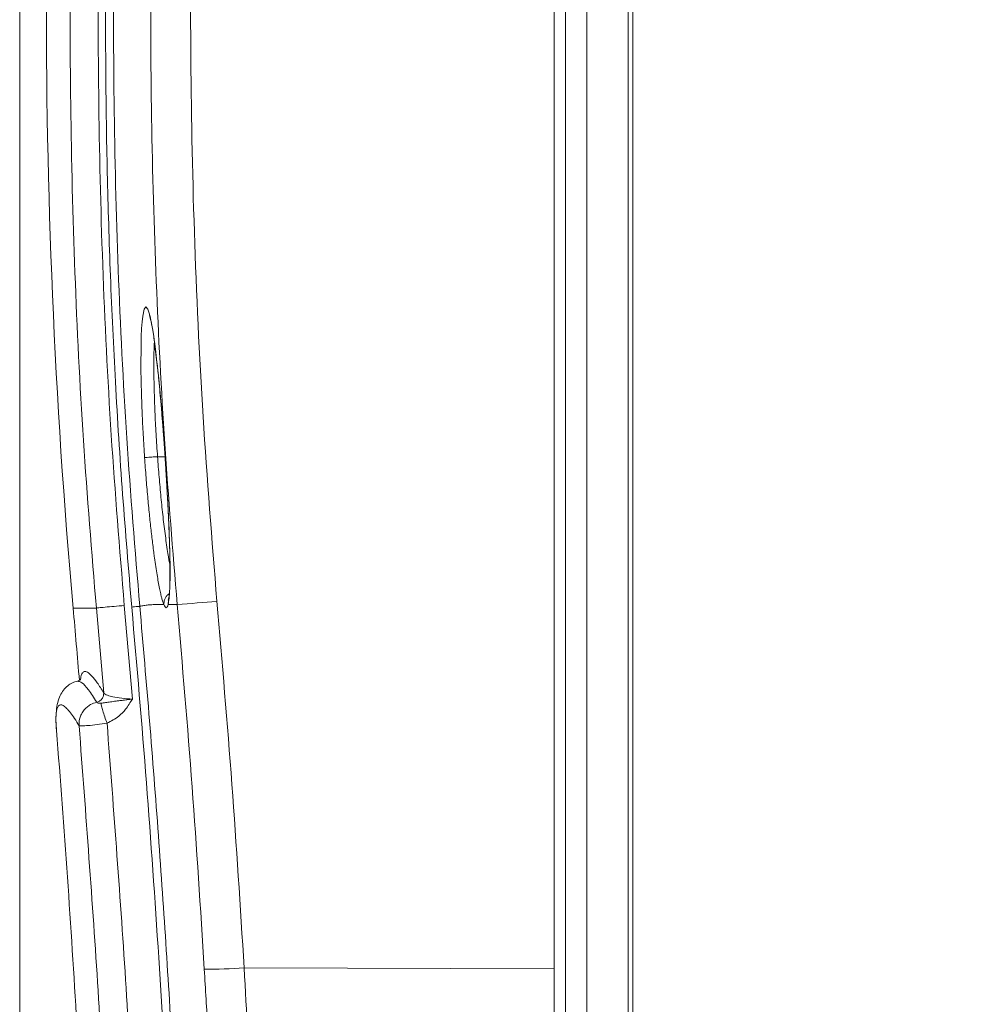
# Model space of a CAD drawing. Header units: millimetres. Extents: x 0 to 594, y 0 to 420.
# Tile 59 of 76: x 247 to 289, y 280 to 324. Entities that reach past the tile are written whole.
import ezdxf

# ---------------------------------------------------------------- set-up
doc = ezdxf.new("R2010")
doc.units = ezdxf.units.MM
doc.styles.add('SLDTEXTSTYLE1', font='TXT', dxfattribs={"width": 0.605})
doc.dimstyles.new('SLDDIMSTYLE1', dxfattribs={"dimtxt": 2.568319, "dimasz": 3.3, "dimexe": 0, "dimexo": 0.0625, "dimgap": 0.64208, "dimtad": 1, "dimdec": 0, "dimlfac": 5, "dimrnd": 1e-09, "dimzin": 12, "dimdsep": 46, "dimtxsty": 'SLDTEXTSTYLE1', "dimsah": 1, "dimcen": 0.09, "dimadec": 0, "dimazin": 3, "dimtfac": 1, "dimtdec": 1, "dimtofl": 0, "dimtmove": 0, "dimatfit": 3, "dimfxl": 1, "dimfrac": 2, "dimtolj": 1, "dimtzin": 12, "dimarcsym": 0})

# ---------------------------------------------------------------- blocks, each defined once
blk = doc.blocks.new('_D_6')
at = {"color": 7, "linetype": 'Continuous', "lineweight": 0}
for p, q in [((330.793, 371.409), (330.793, 208.509)), ((246.705, 326.965), (246.705, 208.509)), ((284.585, 214.042), (283.997, 214.042)), ((283.997, 214.042), (283.997, 210.097)), ((292.914, 214.042), (293.502, 214.042)), ((293.502, 214.042), (293.502, 210.097)), ((283.997, 210.097), (284.585, 210.097)), ((293.502, 210.097), (292.914, 210.097)), ((246.705, 209.509), (330.793, 209.509))]:
    blk.add_line(p, q, dxfattribs=at)
for points in [[(246.705, 209.509), (250.005, 209.009), (250.005, 210.009)], [(330.793, 209.509), (327.493, 210.009), (327.493, 209.009)]]:
    blk.add_solid(points, dxfattribs=at)
at = {"color": 7, "linetype": 'Continuous', "lineweight": 0, "char_height": 2.6458, "attachment_point": 1, "style": 'SLDTEXTSTYLE1'}
for s, insert in [('420', (285.81, 218.04)), ('16,6', (285.32, 213.508))]:
    blk.add_mtext(s, dxfattribs=dict(at, insert=insert))

msp = doc.modelspace()

# ---------------------------------------------------------------- linework, layer by layer
at = {"color": 7, "linetype": 'Continuous', "lineweight": 15}
for p, q in [((270.493, 342.009), (270.493, 281.512)), ((270.993, 270.331), (270.993, 342.009)), ((273.793, 270.306), (273.793, 342.009)), ((273.993, 341.1), (273.993, 270.309)), ((251.722, 293.518), (251.362, 297.686)), ((253.31, 297.729), (253.716, 297.729)), ((250.445, 293.794), (250.118, 297.572)), ((249.271, 294.314), (249.274, 294.313)), ((256.695, 281.553), (270.493, 281.512)), ((270.493, 266.609), (270.493, 281.512))]:
    msp.add_line(p, q, dxfattribs=at)
at = {"color": 8, "linetype": 'Continuous', "lineweight": 15}
for p, q in [((271.941, 342.009), (271.941, 270.308)), ((253.174, 304.309), (252.84, 304.309)), ((253.178, 304.269), (253.188, 304.27)), ((253.311, 297.727), (253.328, 297.938)), ((249.084, 297.572), (250.118, 297.572))]:
    msp.add_line(p, q, dxfattribs=at)
at = {"color": 8, "linetype": 'Continuous', "lineweight": 15, "flags": 128}
msp.add_lwpolyline([(252.102, 308.29), (252.105, 309.253), (252.116, 309.661), (252.133, 310.018), (252.155, 310.319), (252.181, 310.563), (252.245, 310.879), (252.322, 310.987), (252.411, 310.878), (252.458, 310.744), (252.507, 310.558), (252.559, 310.314), (252.613, 310.013), (252.669, 309.657), (252.724, 309.25), (252.8, 308.627), (252.876, 307.919), (252.951, 307.137), (253.028, 306.257), (253.104, 305.293), (253.178, 304.269), (253.178, 304.269)], dxfattribs=at)
at = {"color": 7, "linetype": 'Continuous', "lineweight": 15}
for centre, radius, start, end in [((548.693, 324.309), 300.8, 179.77506, 185.09969), ((249.153, 365.399), 67.823, 273.85758, 275.35673), ((-347.744, 244.309), 599.2, 4.789738, 5.099689), ((-347.744, 244.309), 598, 3.331564, 4.585771), ((254.856, 306.837), 25.351, 270.1504, 274.1611)]:
    msp.add_arc(centre, radius, start, end, dxfattribs=at)
for points, knots in [([(253.623, 365.728), (253.473, 364.694), (253.174, 362.625), (252.761, 359.457), (252.369, 356.184), (251.998, 352.745), (251.66, 349.195), (251.355, 345.516), (251.09, 341.714), (250.866, 337.72), (250.697, 333.692), (250.583, 329.636), (250.526, 325.566), (250.527, 321.322), (250.594, 316.899), (250.734, 312.316), (250.96, 307.539), (251.268, 302.623), (251.552, 299.283), (251.694, 297.613)], [0, 0, 0, 0, 0.045995, 0.092071, 0.140637, 0.191026, 0.24425, 0.297408, 0.353341, 0.411705, 0.473142, 0.530423, 0.589862, 0.651817, 0.716671, 0.783954, 0.852979, 0.926486, 1, 1, 1, 1]), ([(253.976, 365.643), (253.625, 363.135), (252.922, 358.116), (252.12, 350.541), (251.503, 342.932), (251.091, 335.298), (250.882, 327.698), (250.873, 320.144), (251.062, 312.639), (251.432, 305.136), (251.843, 300.144), (252.049, 297.648)], [0, 0, 0, 0, 0.111693, 0.2235483, 0.3355824, 0.447812, 0.5599686, 0.669933, 0.7799154, 0.8899323, 1, 1, 1, 1]), ([(255.15, 363.838), (254.898, 361.85), (254.39, 357.848), (253.777, 351.782), (253.272, 345.621), (252.892, 339.364), (252.642, 333.055), (252.518, 326.385), (252.546, 319.403), (252.757, 312.12), (253.128, 304.899), (253.52, 300.113), (253.716, 297.73)], [0, 0, 0, 0, 0.0907, 0.1827, 0.276, 0.370601, 0.466503, 0.561857, 0.672652, 0.782608, 0.891724, 1, 1, 1, 1]), ([(256.91, 363.626), (256.57, 360.9), (255.891, 355.451), (255.159, 347.243), (254.637, 339.021), (254.346, 330.786), (254.28, 322.547), (254.445, 314.31), (254.821, 306.082), (255.263, 300.609), (255.484, 297.872)], [0, 0, 0, 0, 0.125015, 0.250014, 0.375038, 0.50005, 0.625082, 0.750072, 0.875017, 1, 1, 1, 1]), ([(251.362, 297.686), (251.155, 300.212), (250.74, 305.262), (250.37, 312.854), (250.189, 320.448), (250.196, 328.041), (250.369, 333.097), (250.456, 335.625)], [0, 0, 0, 0, 0.200095, 0.400126, 0.600138, 0.800045, 1, 1, 1, 1]), ([(250.118, 297.572), (249.913, 300.057), (249.505, 305.029), (249.134, 312.501), (248.946, 319.975), (248.939, 327.445), (249.095, 332.417), (249.173, 334.902)], [0, 0, 0, 0, 0.200161, 0.400305, 0.600384, 0.800265, 1, 1, 1, 1]), ([(252.473, 310.63), (252.475, 310.622), (252.481, 310.604), (252.505, 310.528), (252.536, 310.406), (252.578, 310.212), (252.628, 309.933), (252.686, 309.559), (252.749, 309.084), (252.818, 308.504), (252.899, 307.734), (252.99, 306.741), (253.062, 305.895), (253.096, 305.406), (253.101, 305.334)], [0, 0, 0, 0, 0.02213, 0.055528, 0.100291, 0.156462, 0.224114, 0.303232, 0.393795, 0.495763, 0.609156, 0.777985, 0.967078, 1, 1, 1, 1]), ([(252.265, 304.269), (252.243, 304.61), (252.201, 305.275), (252.154, 306.235), (252.12, 307.237), (252.1, 307.93), (252.102, 308.289), (252.102, 308.29)], [0, 0, 0, 0, 0.2477475, 0.4832967, 0.7021318, 0.9988537, 1, 1, 1, 1]), ([(252.265, 304.269), (252.279, 304.27), (252.309, 304.273), (252.448, 304.283), (252.633, 304.295), (252.773, 304.305), (252.84, 304.309)], [0, 0, 0, 0, 0.2494472, 0.5105168, 0.7658007, 1, 1, 1, 1]), ([(252.673, 300.053), (252.658, 300.164), (252.616, 300.482), (252.55, 301.048), (252.474, 301.763), (252.399, 302.544), (252.328, 303.388), (252.286, 303.971), (252.265, 304.269)], [0, 0, 0, 0, 0.086265, 0.246493, 0.41528, 0.599382, 0.795266, 1, 1, 1, 1]), ([(253.174, 304.315), (253.193, 304.023), (253.235, 303.385), (253.295, 302.357), (253.346, 301.311), (253.384, 300.291), (253.4, 299.517), (253.4, 298.927), (253.389, 298.512), (253.366, 298.148), (253.336, 297.997), (253.321, 297.92)], [0, 0, 0, 0, 0.11514, 0.251144, 0.407866, 0.539, 0.681568, 0.757144, 0.83547, 0.916427, 1, 1, 1, 1]), ([(253.178, 304.269), (253.197, 303.974), (253.235, 303.395), (253.282, 302.558), (253.327, 301.667), (253.365, 300.75), (253.387, 299.977), (253.394, 299.433), (253.396, 299.07), (253.392, 298.745), (253.385, 298.473), (253.374, 298.263), (253.364, 298.117), (253.347, 297.918), (253.327, 297.811), (253.311, 297.727)], [0, 0, 0, 0, 0.114272, 0.223403, 0.325633, 0.465322, 0.592824, 0.652226, 0.709342, 0.763453, 0.815665, 0.857382, 0.889485, 0.912463, 1, 1, 1, 1]), ([(250.118, 297.572), (250.144, 297.574), (250.199, 297.58), (250.486, 297.607), (250.889, 297.644), (251.208, 297.672), (251.362, 297.686)], [0, 0, 0, 0, 0.24225, 0.5, 0.757749, 1, 1, 1, 1]), ([(252.049, 297.648), (252.11, 297.661), (252.23, 297.686), (252.429, 297.709), (252.643, 297.722), (252.872, 297.728), (253.039, 297.726), (253.12, 297.725)], [0, 0, 0, 0, 0.200971, 0.397332, 0.595873, 0.801454, 1, 1, 1, 1]), ([(253.311, 297.727), (253.299, 297.689), (253.276, 297.609), (253.23, 297.572), (253.178, 297.602), (253.14, 297.684), (253.12, 297.725)], [0, 0, 0, 0, 0.23306, 0.485186, 0.744874, 1, 1, 1, 1]), ([(253.716, 297.73), (253.946, 295.022), (254.407, 289.612), (254.751, 284.193), (254.922, 281.487)], [0, 0, 0, 0, 0.500488, 1, 1, 1, 1]), ([(255.484, 297.872), (255.716, 295.155), (256.178, 289.719), (256.523, 284.275), (256.695, 281.553)], [0, 0, 0, 0, 0.500002, 1, 1, 1, 1]), ([(251.693, 297.615), (251.737, 297.619), (251.828, 297.628), (251.943, 297.638), (252.025, 297.646), (252.041, 297.647), (252.049, 297.648)], [0, 0, 0, 0, 0.2424505, 0.5002058, 0.7578485, 1, 1, 1, 1]), ([(251.694, 297.613), (251.918, 295.006), (252.364, 289.806), (252.909, 282.003), (253.36, 274.22), (253.711, 266.483), (253.963, 258.881), (254.125, 251.413), (254.158, 246.495), (254.174, 244.04)], [0, 0, 0, 0, 0.146306, 0.291708, 0.437251, 0.582209, 0.724762, 0.862627, 1, 1, 1, 1]), ([(252.049, 297.648), (252.197, 295.948), (252.493, 292.548), (252.885, 287.445), (253.237, 282.341), (253.546, 277.237), (253.811, 272.176), (254.029, 267.275), (254.202, 262.535), (254.337, 257.913), (254.437, 253.291), (254.506, 248.672), (254.523, 245.595), (254.531, 244.058)], [0, 0, 0, 0, 0.095377, 0.190715, 0.286016, 0.381281, 0.47651, 0.56929, 0.655488, 0.741675, 0.827853, 0.91402, 1, 1, 1, 1]), ([(249.283, 294.318), (249.204, 294.295), (249.03, 294.243), (248.824, 294.105), (248.638, 293.914), (248.491, 293.664), (248.387, 293.356), (248.328, 292.986), (248.312, 292.564), (248.335, 292.242), (248.346, 292.08)], [0, 0, 0, 0, 0.071293, 0.158538, 0.261714, 0.380776, 0.515677, 0.666373, 0.832835, 1, 1, 1, 1]), ([(249.41, 294.377), (249.407, 294.377), (249.4, 294.377), (249.35, 294.338), (249.297, 294.324), (249.271, 294.318)], [0, 0, 0, 0, 0.2700827, 0.6526088, 1, 1, 1, 1]), ([(250.445, 293.794), (250.443, 293.748), (250.441, 293.654), (250.373, 293.523), (250.266, 293.42), (250.176, 293.39), (250.132, 293.375)], [0, 0, 0, 0, 0.241855, 0.5, 0.758145, 1, 1, 1, 1]), ([(251.722, 293.518), (251.559, 293.529), (251.235, 293.55), (250.858, 293.614), (250.628, 293.678), (250.492, 293.738), (250.461, 293.774), (250.445, 293.794)], [0, 0, 0, 0, 0.248896, 0.498023, 0.693925, 0.833289, 1, 1, 1, 1]), ([(250.132, 293.375), (250.039, 293.346), (249.884, 293.297), (249.689, 293.157), (249.539, 293), (249.43, 292.812), (249.352, 292.588), (249.35, 292.427), (249.349, 292.33)], [0, 0, 0, 0, 0.2038639, 0.3405914, 0.4999604, 0.6592372, 0.795955, 1, 1, 1, 1]), ([(250.132, 293.375), (250.149, 293.362), (250.174, 293.343), (250.254, 293.328), (250.305, 293.33), (250.328, 293.33)], [0, 0, 0, 0, 0.563171, 0.807694, 1, 1, 1, 1]), ([(250.328, 293.33), (250.394, 293.34), (250.53, 293.359), (250.745, 293.394), (250.96, 293.422), (251.17, 293.448), (251.333, 293.468), (251.481, 293.486), (251.599, 293.501), (251.681, 293.513), (251.722, 293.518)], [0, 0, 0, 0, 0.167507, 0.345151, 0.532224, 0.64733, 0.779961, 0.850433, 0.925727, 1, 1, 1, 1]), ([(250.328, 293.33), (250.333, 293.292), (250.342, 293.214), (250.401, 292.998), (250.487, 292.733), (250.559, 292.538), (250.594, 292.444)], [0, 0, 0, 0, 0.243817, 0.500002, 0.756186, 1, 1, 1, 1]), ([(250.594, 292.444), (250.776, 292.536), (251.088, 292.695), (251.456, 293.085), (251.627, 293.363), (251.722, 293.518)], [0, 0, 0, 0, 0.384025, 0.656284, 1, 1, 1, 1]), ([(249.349, 292.33), (249.374, 292.327), (249.405, 292.323), (249.545, 292.327), (249.745, 292.338), (250.131, 292.373), (250.446, 292.421), (250.594, 292.444)], [0, 0, 0, 0, 0.240484, 0.284137, 0.504114, 0.765638, 1, 1, 1, 1]), ([(250.594, 292.444), (250.892, 288.514), (251.489, 280.654), (252.093, 268.845), (252.504, 257.026), (252.585, 249.145), (252.626, 245.203)], [0, 0, 0, 0, 0.249859, 0.49983, 0.749809, 1, 1, 1, 1]), ([(249.349, 292.33), (249.647, 288.4), (250.241, 280.548), (250.844, 268.753), (251.255, 256.95), (251.336, 249.078), (251.376, 245.138)], [0, 0, 0, 0, 0.250157, 0.499829, 0.749716, 1, 1, 1, 1]), ([(254.922, 281.487), (254.974, 280.601), (255.077, 278.832), (255.219, 276.178), (255.349, 273.525), (255.469, 270.874), (255.577, 268.224), (255.674, 265.577), (255.757, 263.024), (255.873, 258.928), (255.995, 253.288), (256.029, 248.435), (256.046, 246.009)], [0, 0, 0, 0, 0.074943, 0.149824, 0.224644, 0.299403, 0.374101, 0.448738, 0.523314, 0.589913, 0.795002, 1, 1, 1, 1]), ([(256.695, 281.553), (256.909, 277.609), (257.337, 269.722), (257.713, 257.877), (257.786, 249.978), (257.823, 246.028)], [0, 0, 0, 0, 0.333379, 0.666671, 1, 1, 1, 1])]:
    msp.add_open_spline(points, degree=3, knots=knots, dxfattribs=at)
at = {"color": 8, "linetype": 'Continuous', "lineweight": 15}
for points, knots in [([(252.84, 304.309), (252.817, 304.646), (252.772, 305.318), (252.723, 306.316), (252.688, 307.291), (252.673, 308.212), (252.674, 308.949), (252.695, 309.304), (252.702, 309.424)], [0, 0, 0, 0, 0.183704, 0.367205, 0.5498998, 0.7308792, 0.9088598, 1, 1, 1, 1]), ([(253.397, 299.458), (253.365, 299.632), (253.29, 300.04), (253.187, 300.78), (253.084, 301.623), (252.992, 302.503), (252.909, 303.401), (252.863, 304.007), (252.84, 304.309)], [0, 0, 0, 0, 0.1280915, 0.2999006, 0.473733, 0.648717, 0.8242952, 1, 1, 1, 1]), ([(253.12, 297.725), (253.105, 297.765), (253.074, 297.845), (253.028, 298.009), (252.979, 298.208), (252.909, 298.532), (252.815, 299.057), (252.73, 299.614), (252.684, 299.969), (252.673, 300.053)], [0, 0, 0, 0, 0.101476, 0.205147, 0.301346, 0.415658, 0.655579, 0.918823, 1, 1, 1, 1]), ([(253.12, 297.725), (253.125, 297.799), (253.131, 297.913), (253.202, 298.053), (253.273, 298.151), (253.336, 298.201), (253.366, 298.225)], [0, 0, 0, 0, 0.386943, 0.594162, 0.804744, 1, 1, 1, 1]), ([(250.445, 293.794), (250.346, 293.952), (250.148, 294.268), (249.909, 294.564), (249.716, 294.729), (249.572, 294.76), (249.474, 294.664), (249.426, 294.524), (249.417, 294.395), (249.415, 294.368)], [0, 0, 0, 0, 0.167383, 0.334211, 0.498526, 0.6584, 0.812976, 0.960249, 1, 1, 1, 1]), ([(249.274, 294.313), (249.336, 294.304), (249.463, 294.288), (249.749, 293.976), (250.004, 293.575), (250.132, 293.375)], [0, 0, 0, 0, 0.325993, 0.663008, 1, 1, 1, 1]), ([(248.342, 292.12), (248.338, 292.177), (248.328, 292.306), (248.318, 292.519), (248.318, 292.747), (248.335, 292.954), (248.369, 293.114), (248.428, 293.228), (248.516, 293.278), (248.639, 293.241), (248.788, 293.119), (248.958, 292.923), (249.143, 292.665), (249.28, 292.441), (249.349, 292.33)], [0, 0, 0, 0, 0.03965, 0.089985, 0.168997, 0.247942, 0.326861, 0.412753, 0.515312, 0.618517, 0.720765, 0.818925, 0.910144, 1, 1, 1, 1])]:
    msp.add_open_spline(points, degree=3, knots=knots, dxfattribs=at)

# ---------------------------------------------------------------- dimensions: what is measured, and where the dimension line sits
at = {"color": 7, "linetype": 'Continuous', "lineweight": 0}
dim = msp.add_linear_dim(base=(330.793, 209.509), p1=(246.705, 326.965), p2=(330.793, 371.409), dimstyle='SLDDIMSTYLE1', dxfattribs=at)
dim.commit()
dim.dimension.update_dxf_attribs({"geometry": '_D_6', "text_midpoint": (288.749, 209.509), "dimtype": 160})

doc.saveas('drawing.dxf')
